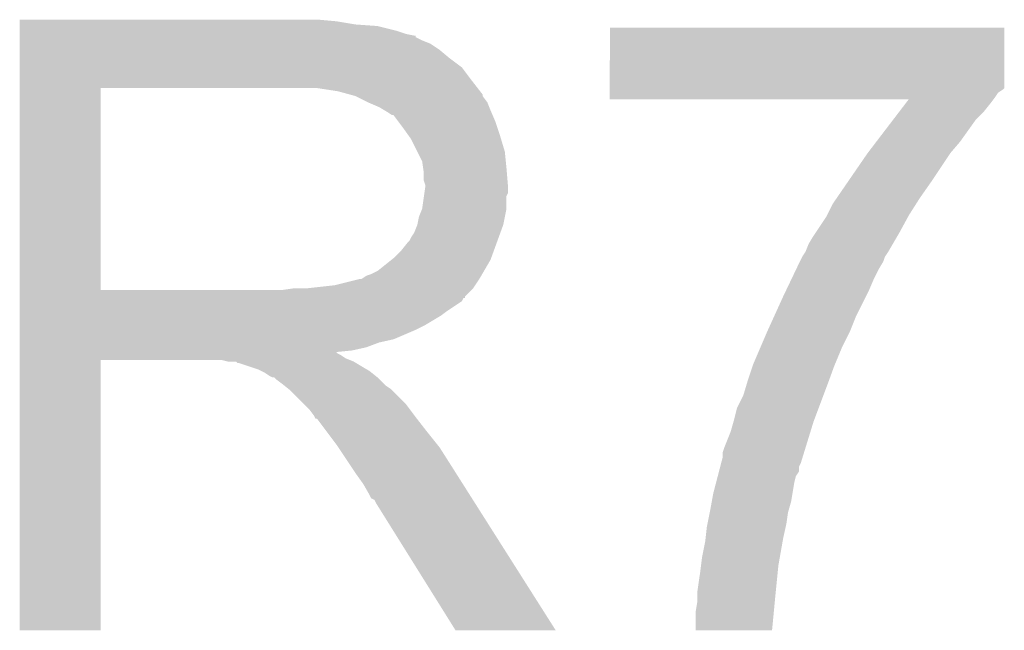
# Model space of a CAD drawing. Extents: x -1.3 to 24.2, y -3.9 to 54.6.
# Tile 23 of 44: x 16.3 to 17.8, y 13.7 to 14.7. Entities that reach past the tile are written whole.
import ezdxf

# ---------------------------------------------------------------- set-up
doc = ezdxf.new("R2010")
doc.units = 0
doc.layers.add('VOLUME_3_CLICK_V101_GTO', color=9, linetype='CONTINUOUS')

msp = doc.modelspace()

# ---------------------------------------------------------------- linework, layer by layer
at = {"layer": 'VOLUME_3_CLICK_V101_GTO'}
for points in [[(16.256024, 14.66342), (16.256026, 14.66596), (16.76146, 14.66342), (16.73352, 14.66596)], [(16.256024, 14.65834), (16.256024, 14.66342), (16.791938, 14.65834), (16.76146, 14.66342)], [(16.256024, 14.6558), (16.256024, 14.65834), (16.8275, 14.6558), (16.791938, 14.65834)], [(16.256024, 14.64818), (16.256024, 14.6558), (16.857978, 14.64818), (16.8275, 14.6558)], [(16.256024, 14.6431), (16.256024, 14.64818), (16.873222, 14.6431), (16.857978, 14.64818)], [(16.256024, 14.64056), (16.256024, 14.6431), (16.885922, 14.64056), (16.873222, 14.6431)], [(16.256024, 14.640534), (16.256024, 14.64056), (16.88846, 14.640534), (16.885922, 14.64056)], [(16.256024, 14.638014), (16.256024, 14.640534), (16.888478, 14.638014), (16.88846, 14.640534)], [(16.256024, 14.63294), (16.256024, 14.638014), (16.89862, 14.63294), (16.888478, 14.638014)], [(17.198344, 14.55928), (17.198364, 14.653234), (17.82826, 14.55928), (17.82826, 14.653234)], [(17.198364, 14.653234), (17.198366, 14.65326), (17.82826, 14.653234), (17.198366, 14.65326)], [(16.256024, 14.627858), (16.256024, 14.63294), (16.911322, 14.627858), (16.89862, 14.63294)], [(16.256024, 14.6177), (16.256024, 14.627858), (16.92656, 14.6177), (16.911322, 14.627858)], [(16.256024, 14.605), (16.256024, 14.6177), (16.9418, 14.605), (16.92656, 14.6177)], [(16.256022, 14.589758), (16.256024, 14.605), (16.962122, 14.589758), (16.9418, 14.605)], [(16.256022, 14.56944), (16.256022, 14.589758), (16.97736, 14.56944), (16.962122, 14.589758)], [(16.256022, 14.55674), (16.256022, 14.56944), (16.987238, 14.55674), (16.97736, 14.56944)], [(17.198344, 14.556734), (17.198344, 14.55928), (17.828254, 14.556734), (17.82826, 14.55928)], [(16.256014, 14.234182), (16.256022, 14.55672), (16.38554, 14.234182), (16.385542, 14.55672)], [(16.256022, 14.55672), (16.256022, 14.55674), (16.385542, 14.55672), (16.69288, 14.55674)], [(16.764002, 14.55166), (16.730982, 14.55674), (16.99119, 14.55166), (16.987238, 14.55674)], [(16.782628, 14.54658), (16.764002, 14.55166), (16.99514, 14.54658), (16.99119, 14.55166)], [(16.79194, 14.54404), (16.782628, 14.54658), (16.995144, 14.54404), (16.99514, 14.54658)], [(16.791952, 14.544034), (16.79194, 14.54404), (16.995144, 14.544034), (16.995144, 14.54404)], [(16.812252, 14.533884), (16.791952, 14.544034), (17.00276, 14.533884), (16.995144, 14.544034)], [(17.19834, 14.5415), (17.198342, 14.549118), (17.81302, 14.5415), (17.818098, 14.549118)], [(17.198342, 14.5542), (17.198344, 14.556734), (17.82572, 14.5542), (17.828254, 14.556734)], [(17.198342, 14.549118), (17.198342, 14.5542), (17.818098, 14.549118), (17.82572, 14.5542)], [(16.81226, 14.53388), (16.812252, 14.533884), (17.002762, 14.53388), (17.00276, 14.533884)], [(16.83004, 14.52626), (16.81226, 14.53388), (17.00581, 14.52626), (17.002762, 14.53388)], [(17.19834, 14.538986), (17.19834, 14.5415), (17.811134, 14.538986), (17.81302, 14.5415)], [(17.675808, 14.53896), (17.19834, 14.538986), (17.811114, 14.53896), (17.811134, 14.538986)], [(17.66028, 14.51864), (17.669984, 14.53134), (17.79524, 14.51864), (17.8054, 14.53134)], [(17.669984, 14.53134), (17.675808, 14.53896), (17.8054, 14.53134), (17.811114, 14.53896)], [(16.83851, 14.52118), (16.83004, 14.52626), (17.00784, 14.52118), (17.00581, 14.52626)], [(16.84274, 14.518642), (16.83851, 14.52118), (17.008928, 14.518642), (17.00784, 14.52118)], [(16.850364, 14.51356), (16.84274, 14.518642), (17.011106, 14.51356), (17.008928, 14.518642)], [(16.852904, 14.513552), (16.850364, 14.51356), (17.01111, 14.513552), (17.011106, 14.51356)], [(16.86052, 14.5034), (16.852904, 14.513552), (17.01546, 14.5034), (17.01111, 14.513552)], [(17.650576, 14.50594), (17.66028, 14.51864), (17.78254, 14.50594), (17.79524, 14.51864)], [(16.86814, 14.49324), (16.86052, 14.5034), (17.018848, 14.49324), (17.01546, 14.5034)], [(17.623404, 14.47038), (17.650576, 14.50594), (17.75714, 14.47038), (17.78254, 14.50594)], [(16.877212, 14.48054), (16.86814, 14.49324), (17.02308, 14.48054), (17.018848, 14.49324)], [(16.88084, 14.475458), (16.877212, 14.48054), (17.024606, 14.475458), (17.02308, 14.48054)], [(16.891, 14.455138), (16.88084, 14.475458), (17.0307, 14.455138), (17.024606, 14.475458)], [(17.60982, 14.4526), (17.623404, 14.47038), (17.7419, 14.4526), (17.75714, 14.47038)], [(16.89862, 14.439896), (16.891, 14.455138), (17.032226, 14.439896), (17.0307, 14.455138)], [(17.578386, 14.40688), (17.60982, 14.4526), (17.71142, 14.40688), (17.7419, 14.4526)], [(16.900072, 14.42974), (16.89862, 14.439896), (17.03324, 14.42974), (17.032226, 14.439896)], [(16.90116, 14.422118), (16.900072, 14.42974), (17.033876, 14.422118), (17.03324, 14.42974)], [(16.901162, 14.409418), (16.90116, 14.422118), (17.034934, 14.409418), (17.033876, 14.422118)], [(16.9037, 14.401796), (16.901162, 14.409418), (17.03557, 14.401796), (17.034934, 14.409418)], [(17.560924, 14.38148), (17.578386, 14.40688), (17.69364, 14.38148), (17.71142, 14.40688)], [(16.90152, 14.384016), (16.902246, 14.389096), (17.03324, 14.384016), (17.035778, 14.389096)], [(16.902246, 14.389096), (16.9037, 14.39926), (17.035778, 14.389096), (17.035778, 14.39926)], [(16.9037, 14.399262), (16.9037, 14.401796), (17.03578, 14.399262), (17.03557, 14.401796)], [(16.9037, 14.39926), (16.9037, 14.399262), (17.035778, 14.39926), (17.03578, 14.399262)], [(16.898618, 14.363698), (16.90152, 14.384016), (17.03324, 14.363698), (17.03324, 14.384016)], [(17.545048, 14.35354), (17.553942, 14.371322), (17.675862, 14.35354), (17.687176, 14.371322)], [(17.553942, 14.371322), (17.560924, 14.38148), (17.687176, 14.371322), (17.69364, 14.38148)], [(16.89354, 14.350998), (16.898618, 14.363698), (17.030698, 14.350998), (17.03324, 14.363698)], [(16.890998, 14.3383), (16.89354, 14.350998), (17.028158, 14.3383), (17.030698, 14.350998)], [(17.526844, 14.3256), (17.54378, 14.351002), (17.66062, 14.3256), (17.674476, 14.351002)], [(17.54378, 14.351002), (17.545048, 14.35354), (17.674476, 14.351002), (17.675862, 14.35354)], [(16.88084, 14.317978), (16.885918, 14.325598), (17.020768, 14.317978), (17.023538, 14.325598)], [(16.885918, 14.325598), (16.890998, 14.338298), (17.023538, 14.325598), (17.028156, 14.338298)], [(16.890998, 14.338298), (16.890998, 14.3383), (17.028156, 14.338298), (17.028158, 14.3383)], [(17.523458, 14.32052), (17.526844, 14.3256), (17.657656, 14.32052), (17.66062, 14.3256)], [(16.8656, 14.29766), (16.875758, 14.310358), (17.01338, 14.29766), (17.017998, 14.310358)], [(16.875758, 14.310358), (16.878298, 14.3129), (17.017998, 14.310358), (17.018922, 14.3129)], [(16.878298, 14.3129), (16.88084, 14.317978), (17.018922, 14.3129), (17.020768, 14.317978)], [(17.51076, 14.29512), (17.51584, 14.307822), (17.642842, 14.29512), (17.65025, 14.307822)], [(17.51584, 14.307822), (17.523458, 14.32052), (17.65025, 14.307822), (17.657656, 14.32052)], [(16.852898, 14.284958), (16.8656, 14.29766), (17.008762, 14.284958), (17.01338, 14.29766)], [(17.505682, 14.287504), (17.51076, 14.295116), (17.63776, 14.287504), (17.642838, 14.295116)], [(17.51076, 14.295116), (17.51076, 14.29512), (17.642838, 14.295116), (17.642842, 14.29512)], [(16.827498, 14.264638), (16.849722, 14.282418), (16.997468, 14.264638), (17.00784, 14.282418)], [(16.849722, 14.282418), (16.852898, 14.284958), (17.00784, 14.282418), (17.008762, 14.284958)], [(17.49585, 14.26718), (17.501924, 14.279878), (17.6276, 14.26718), (17.63522, 14.279878)], [(17.501924, 14.279878), (17.50314, 14.28242), (17.63522, 14.279878), (17.636066, 14.28242)], [(17.50314, 14.28242), (17.505682, 14.287502), (17.636066, 14.28242), (17.637758, 14.287502)], [(17.505682, 14.287502), (17.505682, 14.287504), (17.637758, 14.287502), (17.63776, 14.287504)], [(16.817338, 14.25956), (16.827498, 14.264638), (16.994506, 14.25956), (16.997468, 14.264638)], [(17.488562, 14.25194), (17.49585, 14.26718), (17.61998, 14.25194), (17.6276, 14.26718)], [(16.758918, 14.24178), (16.799558, 14.25194), (16.983286, 14.24178), (16.990062, 14.25194)], [(16.802096, 14.25194), (16.809716, 14.257018), (16.990062, 14.25194), (16.993024, 14.257018)], [(16.809716, 14.257018), (16.817338, 14.25956), (16.993024, 14.257018), (16.994506, 14.25956)], [(17.480058, 14.23416), (17.488562, 14.25194), (17.61236, 14.23416), (17.61998, 14.25194)], [(16.256014, 14.23416), (16.256014, 14.234182), (16.675098, 14.23416), (16.38554, 14.234182)], [(16.256014, 14.223998), (16.256014, 14.23416), (16.9672, 14.223998), (16.97736, 14.23416)], [(16.675098, 14.23416), (16.692864, 14.236698), (16.97736, 14.23416), (16.979898, 14.236698)], [(16.692864, 14.236698), (16.69288, 14.2367), (16.979898, 14.236698), (16.979898, 14.2367)], [(16.713198, 14.2367), (16.758918, 14.24178), (16.979898, 14.2367), (16.983286, 14.24178)], [(17.4752, 14.224), (17.480058, 14.23416), (17.60728, 14.224), (17.61236, 14.23416)], [(16.256012, 14.20114), (16.256014, 14.216384), (16.93926, 14.20114), (16.962116, 14.216384)], [(16.256014, 14.22146), (16.256014, 14.223998), (16.967174, 14.22146), (16.9672, 14.223998)], [(16.256014, 14.221442), (16.256014, 14.22146), (16.964654, 14.221442), (16.967174, 14.22146)], [(16.256014, 14.216384), (16.256014, 14.221442), (16.962116, 14.216384), (16.964654, 14.221442)], [(17.461344, 14.19352), (17.4752, 14.224), (17.59204, 14.19352), (17.60728, 14.224)], [(16.256012, 14.193518), (16.256012, 14.20114), (16.929098, 14.193518), (16.93926, 14.20114)], [(16.256012, 14.17828), (16.256012, 14.193518), (16.9037, 14.17828), (16.929098, 14.193518)], [(17.4498, 14.16812), (17.461344, 14.19352), (17.58188, 14.16812), (17.59204, 14.19352)], [(16.256012, 14.17066), (16.256012, 14.17828), (16.88846, 14.17066), (16.9037, 14.17828)], [(16.256012, 14.15542), (16.256012, 14.17066), (16.852898, 14.15542), (16.88846, 14.17066)], [(17.438914, 14.14272), (17.4498, 14.16812), (17.56918, 14.14272), (17.58188, 14.16812)], [(16.256012, 14.150338), (16.256012, 14.15542), (16.830038, 14.150338), (16.852898, 14.15542)], [(16.25601, 14.13764), (16.256012, 14.14272), (16.786858, 14.13764), (16.809718, 14.14272)], [(16.25601, 14.135058), (16.25601, 14.13764), (16.761496, 14.135058), (16.786858, 14.13764)], [(16.25601, 14.132558), (16.25601, 14.135058), (16.764004, 14.132558), (16.761496, 14.135058)], [(16.256012, 14.14272), (16.256012, 14.150338), (16.809718, 14.14272), (16.830038, 14.150338)], [(17.42694, 14.114778), (17.438914, 14.14272), (17.557536, 14.114778), (17.56918, 14.14272)], [(16.256, 13.690626), (16.25601, 14.122374), (16.385514, 13.690626), (16.38554, 14.122374)], [(16.25601, 14.130018), (16.25601, 14.132558), (16.769082, 14.130018), (16.764004, 14.132558)], [(16.25601, 14.12494), (16.25601, 14.130018), (16.776696, 14.12494), (16.769082, 14.130018)], [(16.25601, 14.1224), (16.25601, 14.12494), (16.78305, 14.1224), (16.776696, 14.12494)], [(16.25601, 14.122374), (16.25601, 14.1224), (16.38554, 14.122374), (16.578578, 14.1224)], [(16.588738, 14.11986), (16.578578, 14.1224), (16.789402, 14.11986), (16.78305, 14.1224)], [(16.603974, 14.117326), (16.601438, 14.11986), (16.793626, 14.117326), (16.789402, 14.11986)], [(16.606516, 14.11732), (16.603974, 14.117326), (16.793636, 14.11732), (16.793626, 14.117326)], [(16.636998, 14.10716), (16.606516, 14.11732), (16.810568, 14.10716), (16.793636, 14.11732)], [(16.642078, 14.10462), (16.636998, 14.10716), (16.8148, 14.10462), (16.810568, 14.10716)], [(16.647158, 14.10208), (16.642078, 14.10462), (16.817976, 14.10208), (16.8148, 14.10462)], [(17.41932, 14.09192), (17.426092, 14.11224), (17.54909, 14.09192), (17.55648, 14.11224)], [(17.426092, 14.11224), (17.42694, 14.114778), (17.55648, 14.11224), (17.557536, 14.114778)], [(16.654778, 14.097002), (16.647158, 14.10208), (16.824324, 14.097002), (16.817976, 14.10208)], [(16.659856, 14.094462), (16.654778, 14.097002), (16.827498, 14.094462), (16.824324, 14.097002)], [(16.662398, 14.09446), (16.659856, 14.094462), (16.8275, 14.09446), (16.827498, 14.094462)], [(16.66494, 14.091922), (16.662398, 14.09446), (16.830038, 14.091922), (16.8275, 14.09446)], [(16.6751, 14.0843), (16.66494, 14.091922), (16.83766, 14.0843), (16.830038, 14.091922)], [(17.417034, 14.0843), (17.41932, 14.09192), (17.54632, 14.0843), (17.54909, 14.09192)], [(16.678276, 14.08176), (16.6751, 14.0843), (16.8402, 14.08176), (16.83766, 14.0843)], [(16.684628, 14.076678), (16.678276, 14.08176), (16.847822, 14.076678), (16.8402, 14.08176)], [(16.687798, 14.074142), (16.684628, 14.076678), (16.850358, 14.074142), (16.847822, 14.076678)], [(16.710662, 14.051278), (16.687798, 14.074142), (16.87322, 14.051278), (16.850358, 14.074142)], [(17.411702, 14.066522), (17.417034, 14.0843), (17.539652, 14.066522), (17.54632, 14.0843)], [(17.40154, 14.046202), (17.411702, 14.066522), (17.532032, 14.046202), (17.539652, 14.066522)], [(16.718278, 14.04366), (16.710662, 14.051278), (16.878936, 14.04366), (16.87322, 14.051278)], [(16.725898, 14.033496), (16.718278, 14.04366), (16.886558, 14.033496), (16.878936, 14.04366)], [(17.39646, 14.02588), (17.40154, 14.046202), (17.52441, 14.02588), (17.532032, 14.046202)], [(16.72717, 14.03096), (16.725898, 14.033496), (16.88846, 14.03096), (16.886558, 14.033496)], [(16.728434, 14.028438), (16.72717, 14.03096), (16.890422, 14.028438), (16.88846, 14.03096)], [(16.73097, 14.02842), (16.728434, 14.028438), (16.890436, 14.02842), (16.890422, 14.028438)], [(16.746216, 14.0081), (16.73097, 14.02842), (16.90624, 14.0081), (16.890436, 14.02842)], [(17.395734, 14.023342), (17.39646, 14.02588), (17.52346, 14.023342), (17.52441, 14.02588)], [(17.391382, 14.0081), (17.395734, 14.023342), (17.51877, 14.0081), (17.52346, 14.023342)], [(16.76146, 13.98778), (16.746216, 14.0081), (16.922496, 13.98778), (16.90624, 14.0081)], [(17.38122, 13.9827), (17.391382, 14.0081), (17.510954, 13.9827), (17.51877, 14.0081)], [(16.764848, 13.982698), (16.76146, 13.98778), (16.92656, 13.982698), (16.922496, 13.98778)], [(16.783474, 13.95476), (16.764848, 13.982698), (16.94434, 13.95476), (16.92656, 13.982698)], [(17.378682, 13.975082), (17.38122, 13.9827), (17.50861, 13.975082), (17.510954, 13.9827)], [(17.376028, 13.9573), (17.37868, 13.967462), (17.50314, 13.9573), (17.506266, 13.967462)], [(17.37868, 13.967462), (17.378682, 13.975082), (17.506266, 13.967462), (17.50861, 13.975082)], [(16.79194, 13.94206), (16.783474, 13.95476), (16.952398, 13.94206), (16.94434, 13.95476)], [(17.372714, 13.944594), (17.374702, 13.952216), (17.500596, 13.944594), (17.5006, 13.952216)], [(17.374702, 13.952216), (17.376028, 13.9573), (17.5006, 13.952216), (17.50314, 13.9573)], [(16.80464, 13.924282), (16.79194, 13.94206), (16.963678, 13.924282), (16.952398, 13.94206)], [(17.368078, 13.92682), (17.370728, 13.936982), (17.49298, 13.92682), (17.495518, 13.936982)], [(17.370728, 13.936982), (17.372714, 13.944594), (17.495518, 13.936982), (17.500596, 13.944594)], [(16.8148, 13.906498), (16.80464, 13.924282), (16.97496, 13.906498), (16.963678, 13.924282)], [(17.36344, 13.90904), (17.368078, 13.92682), (17.490016, 13.90904), (17.49298, 13.92682)], [(16.817342, 13.901426), (16.8148, 13.906498), (16.978178, 13.901426), (16.97496, 13.906498)], [(16.822414, 13.898878), (16.817342, 13.901426), (16.979794, 13.898878), (16.978178, 13.901426)], [(16.824962, 13.8938), (16.822414, 13.898878), (16.983016, 13.8938), (16.979794, 13.898878)], [(17.36113, 13.896338), (17.36344, 13.90904), (17.4879, 13.896338), (17.490016, 13.90904)], [(16.951962, 13.69061), (16.824962, 13.8938), (17.111926, 13.69061), (16.983016, 13.8938)], [(17.35836, 13.8811), (17.36113, 13.896338), (17.483546, 13.8811), (17.4879, 13.896338)], [(17.354296, 13.860782), (17.35785, 13.878558), (17.48028, 13.860782), (17.48282, 13.878558)], [(17.35785, 13.878558), (17.35836, 13.8811), (17.48282, 13.878558), (17.483546, 13.8811)], [(17.351304, 13.83792), (17.35328, 13.855698), (17.4752, 13.83792), (17.47915, 13.855698)], [(17.35328, 13.855698), (17.354296, 13.860782), (17.47915, 13.855698), (17.48028, 13.860782)], [(17.35074, 13.83284), (17.351304, 13.83792), (17.474302, 13.83284), (17.4752, 13.83792)], [(17.34566, 13.807438), (17.35074, 13.83284), (17.46982, 13.807438), (17.474302, 13.83284)], [(17.344072, 13.794742), (17.34566, 13.807438), (17.46758, 13.794742), (17.46982, 13.807438)], [(17.34312, 13.78712), (17.344072, 13.794742), (17.466816, 13.78712), (17.46758, 13.794742)], [(17.33804, 13.75156), (17.34312, 13.78712), (17.46326, 13.75156), (17.466816, 13.78712)], [(17.33804, 13.74394), (17.33804, 13.75156), (17.4625, 13.74394), (17.46326, 13.75156)], [(17.33804, 13.736322), (17.33804, 13.74394), (17.46177, 13.736322), (17.4625, 13.74394)], [(17.3355, 13.721082), (17.33804, 13.736322), (17.460312, 13.721082), (17.46177, 13.736322)], [(17.3355, 13.690626), (17.3355, 13.721082), (17.457398, 13.690626), (17.460312, 13.721082)], [(16.385514, 13.6906), (16.256, 13.690626), (16.385514, 13.6906), (16.385514, 13.690626)], [(17.111932, 13.6906), (17.111926, 13.69061), (17.111932, 13.6906), (16.951962, 13.69061)], [(17.457396, 13.6906), (17.3355, 13.690626), (17.457396, 13.6906), (17.457398, 13.690626)]]:
    msp.add_solid(points, dxfattribs=at)

doc.saveas('drawing.dxf')
